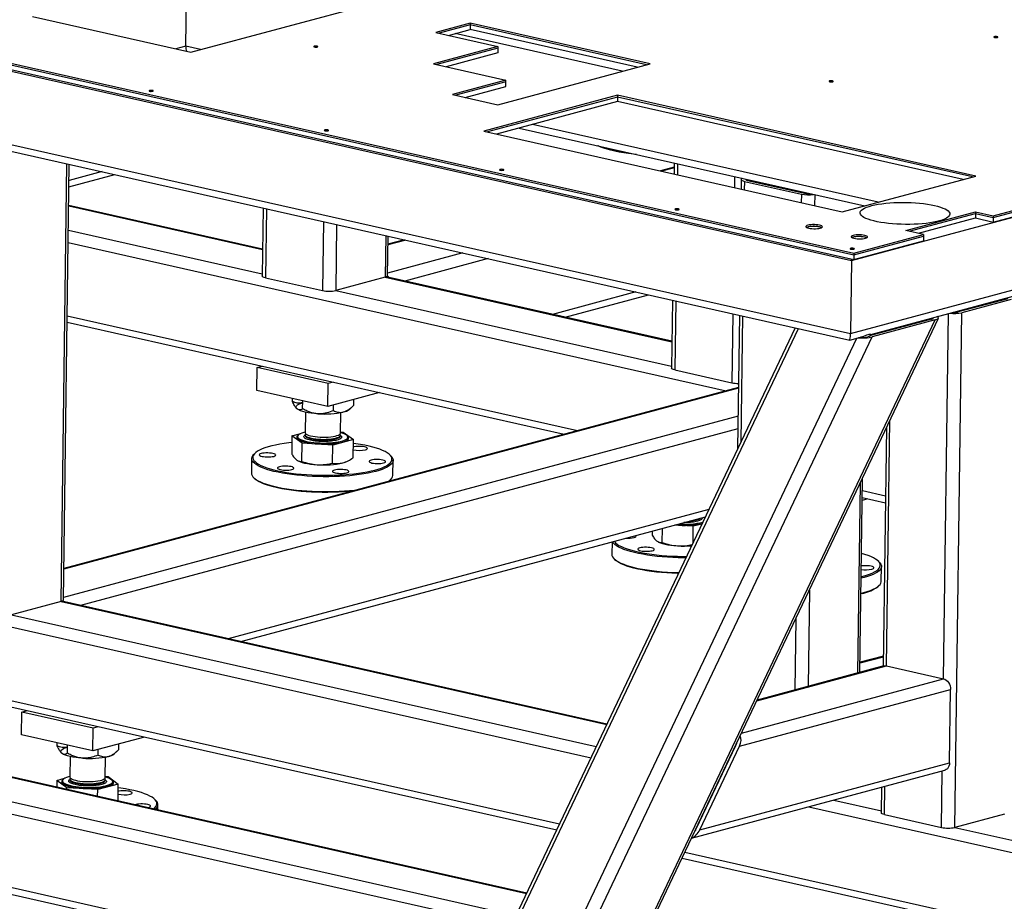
# Model space of a CAD drawing. Header units: millimetres. Extents: x 5 to 589, y 5 to 415.
# Tile 59 of 85: x 421 to 459, y 218 to 252. Entities that reach past the tile are written whole.
import ezdxf

# ---------------------------------------------------------------- set-up
doc = ezdxf.new("R2010")
doc.units = ezdxf.units.MM
doc.layers.add('TRAIT-FORT', color=4, linetype='Continuous', lineweight=25)

msp = doc.modelspace()

# ---------------------------------------------------------------- linework, layer by layer
at = {"layer": 'TRAIT-FORT', "color": 4, "linetype": 'Continuous', "lineweight": 25}
for p, q in [((427.791, 251.282), (427.824, 253.779)), ((427.988, 251.053), (435.101, 252.963)), ((411.699, 252.493), (453.543, 243.068)), ((411.701, 252.67), (453.545, 243.244)), ((411.702, 252.736), (453.546, 243.311)), ((421.889, 252.427), (427.988, 251.053)), ((438.752, 252.17), (437.427, 251.814)), ((438.751, 252.104), (437.56, 251.784)), ((438.751, 252.104), (438.749, 251.928)), ((438.752, 252.17), (438.751, 252.104)), ((445.553, 250.572), (438.751, 252.104)), ((445.687, 250.608), (438.752, 252.17)), ((414.349, 251.837), (453.449, 243.03)), ((437.427, 251.814), (439.822, 251.275)), ((437.916, 251.704), (438.749, 251.928)), ((444.618, 250.321), (438.172, 251.773)), ((445.195, 250.476), (438.749, 251.928)), ((427.791, 251.282), (427.416, 251.182)), ((428.362, 251.154), (427.791, 251.282)), ((439.822, 251.275), (437.338, 250.607)), ((439.822, 251.275), (439.822, 251.209)), ((439.822, 251.209), (437.471, 250.577)), ((439.819, 251.032), (437.827, 250.497)), ((439.822, 251.209), (439.819, 251.032)), ((437.338, 250.607), (440.134, 249.978)), ((439.816, 249.032), (445.687, 250.608)), ((458.911, 244.51), (479.951, 250.161)), ((458.913, 244.686), (479.955, 250.338)), ((458.913, 244.686), (479.953, 250.337)), ((458.914, 244.752), (479.956, 250.404)), ((440.134, 249.978), (438.074, 249.424)), ((440.133, 249.911), (438.207, 249.394)), ((438.563, 249.314), (440.131, 249.735)), ((440.131, 249.735), (440.133, 249.911)), ((440.133, 249.911), (440.134, 249.978)), ((453.449, 243.03), (478.679, 249.807)), ((438.074, 249.424), (439.816, 249.032)), ((444.434, 249.394), (439.283, 248.011)), ((444.434, 249.394), (444.433, 249.328)), ((458.245, 246.283), (444.434, 249.394)), ((414.311, 249.017), (453.411, 240.21)), ((444.433, 249.328), (439.416, 247.981)), ((444.431, 249.152), (439.772, 247.901)), ((444.433, 249.328), (444.431, 249.152)), ((457.753, 246.151), (444.431, 249.152)), ((458.111, 246.247), (444.433, 249.328)), ((414.657, 248.684), (453.382, 239.961)), ((454.477, 245.271), (441.155, 248.272)), ((439.283, 248.011), (453.094, 244.9)), ((440.639, 248.133), (453.961, 245.133)), ((422.986, 229.88), (423.213, 246.757)), ((423.076, 229.937), (423.301, 246.737)), ((446.622, 246.786), (446.617, 246.359)), ((446.748, 246.757), (446.742, 246.331)), ((453.411, 240.21), (478.641, 246.986)), ((454.201, 240.181), (478.637, 246.744)), ((423.29, 245.868), (425.054, 246.342)), ((424.566, 246.452), (423.293, 246.11)), ((446.62, 246.619), (446.092, 246.477)), ((446.62, 246.594), (446.143, 246.466)), ((448.943, 246.263), (448.937, 245.836)), ((449.2, 246.147), (449.195, 245.778)), ((449.325, 246.078), (449.321, 245.75)), ((449.325, 246.078), (451.52, 245.584)), ((449.426, 246.154), (449.426, 246.115)), ((449.445, 246.11), (451.64, 245.616)), ((453.094, 244.9), (458.245, 246.283)), ((451.322, 245.727), (451.322, 245.687)), ((451.52, 245.584), (451.516, 245.255)), ((451.578, 245.669), (451.578, 245.63)), ((452.033, 245.567), (452.027, 245.14)), ((430.753, 243.466), (423.28, 245.15)), ((423.28, 245.131), (430.753, 243.447)), ((430.774, 245.054), (430.739, 242.431)), ((430.9, 245.025), (430.864, 242.362)), ((453.929, 245.14), (453.929, 245.124)), ((455.544, 244.186), (458.228, 244.907)), ((455.678, 244.156), (458.227, 244.841)), ((458.227, 244.841), (458.225, 244.665)), ((458.228, 244.907), (458.227, 244.841)), ((458.227, 244.841), (458.913, 244.686)), ((458.228, 244.907), (458.914, 244.752)), ((433.095, 244.531), (433.059, 241.867)), ((433.606, 244.416), (433.572, 241.87)), ((456.033, 244.076), (458.225, 244.665)), ((458.225, 244.665), (458.911, 244.51)), ((458.913, 244.686), (458.911, 244.51)), ((458.914, 244.752), (458.913, 244.686)), ((423.267, 244.191), (430.74, 242.508)), ((453.546, 243.311), (456.23, 244.031)), ((456.23, 244.031), (455.544, 244.186)), ((456.23, 244.031), (456.229, 243.965)), ((423.261, 243.721), (448.618, 238.009)), ((435.502, 243.989), (435.481, 242.382)), ((435.57, 242.439), (435.59, 243.969)), ((436.223, 243.826), (435.586, 243.655)), ((436.274, 243.815), (435.586, 243.63)), ((453.543, 243.068), (456.227, 243.789)), ((453.545, 243.244), (456.229, 243.965)), ((456.229, 243.965), (456.227, 243.789)), ((438.469, 243.32), (435.571, 242.542)), ((453.546, 243.311), (453.545, 243.244)), ((439.454, 243.098), (436.231, 242.233)), ((453.449, 243.03), (453.411, 240.21)), ((453.545, 243.244), (453.543, 243.068)), ((430.864, 242.362), (433.059, 241.867)), ((435.481, 242.382), (433.572, 241.87)), ((435.481, 242.382), (446.53, 239.894)), ((446.53, 239.913), (435.516, 242.394)), ((433.572, 241.87), (446.517, 238.954)), ((445.145, 241.817), (441.922, 240.951)), ((442.41, 240.841), (445.633, 241.707)), ((446.551, 241.5), (446.516, 238.877)), ((446.677, 241.472), (446.641, 238.808)), ((459.472, 241.554), (457.563, 241.042)), ((459.609, 241.523), (457.701, 241.011)), ((456.998, 226.906), (457.187, 240.983)), ((457.434, 221.179), (457.701, 241.011)), ((423.219, 240.646), (442.373, 236.332)), ((423.223, 240.9), (442.889, 236.471)), ((445.366, 216.714), (456.801, 240.802)), ((445.369, 216.928), (456.67, 240.734)), ((448.872, 240.977), (448.836, 238.314)), ((449.13, 240.919), (449.061, 235.763)), ((449.256, 240.891), (449.19, 236.036)), ((456.533, 240.765), (454.187, 240.135)), ((456.67, 240.734), (454.248, 240.083)), ((456.51, 240.759), (456.533, 240.807)), ((451.279, 240.435), (440.621, 217.985)), ((440.724, 217.91), (451.404, 240.407)), ((442.919, 217.416), (453.657, 240.035)), ((443.496, 217.435), (454.248, 240.083)), ((453.383, 239.961), (453.797, 240.072)), ((454.202, 240.163), (454.202, 240.181)), ((430.53, 238.017), (430.542, 238.898)), ((430.542, 238.898), (430.742, 238.952)), ((433.286, 238.28), (430.542, 238.898)), ((446.641, 238.808), (448.836, 238.314)), ((433.486, 238.334), (433.286, 238.28)), ((449.093, 238.137), (423.092, 231.153)), ((449.092, 238.112), (423.092, 231.128)), ((433.274, 237.399), (430.53, 238.017)), ((433.274, 237.399), (433.286, 238.28)), ((431.904, 237.595), (431.905, 237.707)), ((432.296, 237.311), (432.301, 237.618)), ((435.264, 237.933), (433.274, 237.399)), ((434.273, 237.452), (434.276, 237.668)), ((432.071, 237.319), (432.074, 237.316)), ((433.481, 237.24), (433.484, 237.455)), ((434.097, 237.289), (434.215, 237.397)), ((449.078, 237.024), (423.077, 230.04)), ((432.402, 237.182), (432.391, 236.393)), ((433.755, 236.375), (433.765, 237.164)), ((454.803, 227.4), (454.93, 236.861)), ((449.071, 236.535), (423.736, 229.73)), ((454.8, 236.588), (454.677, 227.391)), ((431.886, 236.266), (431.876, 235.568)), ((431.886, 236.266), (432.227, 236.358)), ((432.279, 235.982), (431.886, 236.266)), ((432.101, 236.243), (432.101, 236.238)), ((432.113, 236.28), (432.102, 236.269)), ((432.39, 236.31), (432.39, 236.283)), ((434.255, 236.123), (433.463, 235.911)), ((433.753, 236.265), (433.754, 236.291)), ((433.753, 236.265), (433.753, 236.265)), ((433.755, 236.414), (433.863, 236.407)), ((433.863, 236.407), (434.255, 236.123)), ((434.041, 236.243), (434.03, 236.254)), ((434.041, 236.212), (434.041, 236.217)), ((434.246, 235.425), (434.255, 236.123)), ((432.269, 235.284), (432.279, 235.982)), ((433.463, 235.911), (432.279, 235.982)), ((433.454, 235.212), (433.463, 235.911)), ((430.332, 235.398), (430.325, 234.825)), ((430.467, 235.606), (430.423, 235.565)), ((432.109, 235.311), (432.118, 235.307)), ((433.999, 235.281), (434.032, 235.298)), ((435.701, 235.494), (435.657, 235.536)), ((435.779, 234.752), (435.786, 235.325)), ((430.411, 234.656), (430.454, 234.614)), ((435.644, 234.545), (435.608, 234.515)), ((435.644, 234.545), (435.688, 234.585)), ((453.776, 227.149), (453.877, 234.641)), ((453.785, 234.45), (453.687, 227.126)), ((454.084, 233.841), (453.865, 233.783)), ((453.866, 233.89), (454.762, 233.689)), ((454.765, 233.943), (453.87, 234.145)), ((447.95, 233.424), (429.427, 228.449)), ((429.916, 228.339), (447.819, 233.147)), ((446.16, 232.155), (446.167, 232.704)), ((447.354, 232.782), (446.622, 232.826)), ((447.346, 232.15), (447.354, 232.782)), ((447.688, 232.871), (447.354, 232.782)), ((445.769, 232.597), (445.767, 232.439)), ((444.222, 232.181), (444.216, 231.697)), ((446, 232.182), (446.009, 232.178)), ((444.301, 231.527), (444.345, 231.485)), ((454.52, 231.403), (454.477, 231.445)), ((454.598, 230.66), (454.606, 231.233)), ((453.937, 230.806), (453.825, 230.778)), ((454.463, 230.453), (454.508, 230.494)), ((451.828, 230.327), (451.778, 226.613)), ((453.894, 230.197), (453.817, 230.177)), ((422.986, 229.88), (421.078, 229.368)), ((422.986, 229.88), (444.019, 225.143)), ((444.027, 225.16), (423.021, 229.891)), ((418.091, 229.569), (443.413, 223.865)), ((421.078, 229.368), (443.615, 224.291)), ((451.3, 229.215), (451.264, 226.475)), ((454.682, 227.782), (453.781, 227.54)), ((453.781, 227.514), (454.682, 227.756)), ((449.801, 226.057), (454.803, 227.4)), ((454.704, 227.399), (449.815, 226.085)), ((454.803, 227.4), (456.998, 226.906)), ((418.053, 226.748), (442.2, 221.31)), ((449.211, 224.814), (456.998, 226.906)), ((418.399, 226.415), (442.09, 221.079)), ((449.136, 224.307), (457.268, 226.491)), ((457.23, 223.671), (457.268, 226.491)), ((443.164, 217.176), (403.378, 226.138)), ((440.924, 218.623), (408.373, 225.955)), ((440.933, 218.641), (408.412, 225.966)), ((442.921, 216.76), (403.135, 225.721)), ((421.466, 224.742), (421.478, 225.623)), ((421.478, 225.623), (421.678, 225.677)), ((424.222, 225.005), (421.478, 225.623)), ((424.422, 225.059), (424.222, 225.005)), ((424.21, 224.124), (421.466, 224.742)), ((424.21, 224.124), (424.222, 225.005)), ((422.839, 224.32), (422.841, 224.432)), ((423.232, 224.036), (423.236, 224.343)), ((426.2, 224.658), (424.21, 224.124)), ((425.209, 224.178), (425.212, 224.393)), ((447.47, 221.117), (448.999, 224.338)), ((447.607, 221.086), (449.136, 224.307)), ((423.006, 224.044), (423.009, 224.041)), ((423.338, 223.908), (423.327, 223.119)), ((424.417, 223.965), (424.42, 224.18)), ((425.033, 224.014), (425.151, 224.122)), ((424.69, 223.1), (424.701, 223.889)), ((447.607, 221.086), (457.23, 223.671)), ((447.286, 220.759), (457.05, 223.381)), ((456.921, 221.176), (456.95, 223.355)), ((442.883, 213.939), (403.097, 222.901)), ((422.821, 222.991), (422.818, 222.721)), ((422.821, 222.991), (423.163, 223.083)), ((423.214, 222.707), (422.821, 222.991)), ((423.036, 222.968), (423.036, 222.964)), ((423.049, 223.005), (423.037, 222.995)), ((423.326, 223.035), (423.325, 223.008)), ((425.191, 222.849), (424.399, 222.636)), ((424.689, 222.99), (424.689, 223.017)), ((424.689, 222.99), (424.689, 222.99)), ((424.691, 223.139), (424.798, 223.133)), ((424.798, 223.133), (425.191, 222.849)), ((424.977, 222.969), (424.965, 222.98)), ((424.977, 222.938), (424.977, 222.942)), ((425.182, 222.188), (425.191, 222.849)), ((403.255, 222.61), (443.042, 213.649)), ((422.818, 222.735), (422.776, 222.73)), ((423.213, 222.632), (423.214, 222.707)), ((424.399, 222.636), (423.214, 222.707)), ((424.395, 222.366), (424.399, 222.636)), ((448.118, 222.511), (448.133, 222.515)), ((454.614, 222.727), (454.601, 221.74)), ((454.726, 221.671), (454.741, 222.761)), ((426.636, 222.22), (426.593, 222.261)), ((426.719, 221.842), (426.722, 222.05)), ((447.985, 222.232), (448.001, 222.236)), ((452.765, 222.23), (454.602, 221.817)), ((451.81, 221.974), (465.422, 218.908)), ((454.726, 221.671), (456.921, 221.176)), ((459.343, 221.691), (457.434, 221.179)), ((457.434, 221.179), (465.391, 219.386)), ((447.031, 220.221), (465.385, 216.087)), ((446.922, 219.991), (465.356, 215.839))]:
    msp.add_line(p, q, dxfattribs=at)
at = {"layer": 'TRAIT-FORT', "color": 4, "linetype": 'Continuous', "lineweight": 25, "flags": 128}
for points in [[(459.069, 251.652), (459.042, 251.656), (459.01, 251.657), (458.979, 251.655), (458.954, 251.651), (458.938, 251.644), (458.934, 251.637), (458.942, 251.629), (458.962, 251.623), (458.99, 251.618), (459.021, 251.617), (459.052, 251.619), (459.077, 251.623), (459.093, 251.63), (459.097, 251.637), (459.089, 251.645), (459.069, 251.652)], [(432.861, 251.285), (432.833, 251.289), (432.802, 251.29), (432.771, 251.289), (432.746, 251.284), (432.73, 251.278), (432.726, 251.27), (432.734, 251.262), (432.754, 251.256), (432.781, 251.252), (432.813, 251.25), (432.844, 251.252), (432.869, 251.256), (432.885, 251.263), (432.889, 251.271), (432.881, 251.278), (432.861, 251.285)], [(452.721, 249.946), (452.693, 249.951), (452.661, 249.952), (452.631, 249.95), (452.605, 249.946), (452.59, 249.939), (452.586, 249.932), (452.594, 249.924), (452.613, 249.918), (452.641, 249.913), (452.673, 249.912), (452.704, 249.914), (452.729, 249.918), (452.745, 249.925), (452.749, 249.932), (452.74, 249.94), (452.721, 249.946)], [(426.513, 249.58), (426.485, 249.584), (426.453, 249.585), (426.422, 249.583), (426.397, 249.579), (426.381, 249.572), (426.377, 249.565), (426.386, 249.557), (426.405, 249.551), (426.433, 249.546), (426.465, 249.545), (426.495, 249.547), (426.521, 249.551), (426.536, 249.558), (426.541, 249.565), (426.532, 249.573), (426.513, 249.58)], [(433.268, 248.058), (433.241, 248.062), (433.209, 248.063), (433.178, 248.062), (433.153, 248.057), (433.137, 248.051), (433.133, 248.043), (433.141, 248.035), (433.161, 248.029), (433.189, 248.025), (433.22, 248.023), (433.251, 248.025), (433.276, 248.03), (433.292, 248.036), (433.296, 248.044), (433.288, 248.051), (433.268, 248.058)], [(445.164, 247.114), (445.043, 247.127), (444.853, 247.15), (444.671, 247.177), (444.497, 247.207), (444.332, 247.24), (444.178, 247.276), (444.035, 247.315), (443.904, 247.356), (443.786, 247.4), (443.682, 247.445), (443.67, 247.451)], [(440.024, 246.536), (439.996, 246.54), (439.965, 246.542), (439.934, 246.54), (439.909, 246.536), (439.893, 246.529), (439.889, 246.521), (439.897, 246.514), (439.917, 246.507), (439.944, 246.503), (439.976, 246.502), (440.007, 246.503), (440.032, 246.508), (440.048, 246.514), (440.052, 246.522), (440.043, 246.53), (440.024, 246.536)], [(449.254, 246.193), (449.248, 246.19), (449.219, 246.175), (449.203, 246.158), (449.201, 246.141), (449.213, 246.123), (449.238, 246.107), (449.276, 246.092), (449.325, 246.078)], [(449.395, 246.161), (449.391, 246.159), (449.384, 246.15), (449.382, 246.141), (449.388, 246.133), (449.401, 246.125), (449.42, 246.117), (449.445, 246.11)], [(456.65, 245.147), (456.771, 245.117), (456.88, 245.084), (456.976, 245.05), (457.059, 245.013), (457.127, 244.975), (457.18, 244.935), (457.218, 244.895), (457.239, 244.854), (457.245, 244.813), (457.234, 244.773), (457.208, 244.732), (457.165, 244.693), (457.107, 244.656), (457.035, 244.62), (456.948, 244.586), (456.847, 244.555), (456.735, 244.526), (456.61, 244.5), (456.476, 244.477), (456.333, 244.458), (456.181, 244.442), (456.024, 244.43), (455.862, 244.422), (455.697, 244.418), (455.53, 244.418), (455.362, 244.421), (455.197, 244.429), (455.034, 244.441), (454.875, 244.456), (454.723, 244.475), (454.578, 244.497), (454.442, 244.522), (454.316, 244.551), (454.2, 244.582), (454.098, 244.616), (454.008, 244.651), (453.932, 244.689), (453.872, 244.728), (453.826, 244.768), (453.797, 244.808), (453.783, 244.849), (453.785, 244.89), (453.804, 244.93), (453.839, 244.97), (453.889, 245.008), (453.954, 245.045), (454.034, 245.08), (454.128, 245.113), (454.235, 245.143), (454.353, 245.17), (454.483, 245.195), (454.622, 245.216), (454.769, 245.233), (454.924, 245.247), (455.084, 245.257), (455.247, 245.263), (455.414, 245.265), (455.581, 245.264), (455.748, 245.258), (455.912, 245.248), (456.073, 245.235), (456.229, 245.218), (456.378, 245.197), (456.518, 245.174), (456.65, 245.147)], [(446.78, 245.015), (446.752, 245.019), (446.72, 245.02), (446.689, 245.018), (446.664, 245.014), (446.648, 245.007), (446.644, 245), (446.653, 244.992), (446.672, 244.986), (446.7, 244.981), (446.732, 244.98), (446.762, 244.982), (446.788, 244.986), (446.804, 244.993), (446.808, 245), (446.799, 245.008), (446.78, 245.015)], [(452.219, 244.387), (452.16, 244.397), (452.094, 244.405), (452.024, 244.408), (451.953, 244.408), (451.884, 244.404), (451.822, 244.396), (451.77, 244.385), (451.73, 244.371), (451.703, 244.355), (451.692, 244.338), (451.697, 244.32), (451.718, 244.304), (451.753, 244.288), (451.801, 244.275), (451.86, 244.264), (451.926, 244.257), (451.997, 244.253), (452.068, 244.253), (452.136, 244.258), (452.198, 244.265), (452.25, 244.277), (452.291, 244.29), (452.317, 244.306), (452.328, 244.323), (452.323, 244.341), (452.302, 244.358), (452.267, 244.373), (452.219, 244.387)], [(452.211, 244.319), (452.152, 244.329), (452.085, 244.336), (452.015, 244.339), (451.944, 244.339), (451.876, 244.334), (451.816, 244.325), (451.766, 244.313), (451.73, 244.299), (451.728, 244.298)], [(452.291, 244.291), (452.258, 244.305), (452.211, 244.319)], [(452.298, 244.294), (452.266, 244.307), (452.218, 244.321)], [(453.961, 243.994), (453.903, 244.005), (453.836, 244.012), (453.766, 244.016), (453.695, 244.015), (453.627, 244.011), (453.565, 244.003), (453.512, 243.992), (453.472, 243.978), (453.446, 243.963), (453.435, 243.945), (453.44, 243.928), (453.46, 243.911), (453.496, 243.896), (453.544, 243.882), (453.602, 243.871), (453.669, 243.864), (453.739, 243.861), (453.81, 243.861), (453.878, 243.865), (453.94, 243.873), (453.993, 243.884), (454.033, 243.898), (454.059, 243.914), (454.07, 243.931), (454.065, 243.948), (454.045, 243.965), (454.009, 243.981), (453.961, 243.994)], [(453.953, 243.926), (453.894, 243.937), (453.828, 243.944), (453.757, 243.947), (453.686, 243.946), (453.619, 243.941), (453.559, 243.933), (453.509, 243.921), (453.472, 243.907), (453.471, 243.906)], [(454.033, 243.898), (454.001, 243.913), (453.953, 243.926)], [(454.04, 243.901), (454.009, 243.915), (453.96, 243.928)], [(453.535, 243.493), (453.508, 243.497), (453.476, 243.498), (453.445, 243.497), (453.42, 243.492), (453.404, 243.486), (453.4, 243.478), (453.408, 243.47), (453.428, 243.464), (453.456, 243.46), (453.487, 243.458), (453.518, 243.46), (453.543, 243.465), (453.559, 243.471), (453.563, 243.479), (453.555, 243.486), (453.535, 243.493)], [(430.864, 242.362), (430.815, 242.375), (430.777, 242.39), (430.752, 242.407), (430.74, 242.424), (430.739, 242.431)], [(435.57, 242.439), (435.567, 242.428), (435.551, 242.412), (435.522, 242.396), (435.481, 242.382)], [(435.634, 242.367), (435.597, 242.415), (435.57, 242.441)], [(454.202, 240.163), (454.194, 240.142), (454.17, 240.121), (454.132, 240.102), (454.079, 240.085)], [(446.641, 238.808), (446.592, 238.821), (446.554, 238.837), (446.529, 238.853), (446.517, 238.871), (446.516, 238.877)], [(432.098, 237.296), (432.062, 237.329), (432.043, 237.362), (432.043, 237.396), (432.06, 237.429), (432.095, 237.461), (432.147, 237.491), (432.215, 237.519), (432.297, 237.545)], [(432.887, 237.119), (432.755, 237.129), (432.628, 237.143), (432.509, 237.161), (432.4, 237.183), (432.303, 237.207), (432.22, 237.235), (432.151, 237.265), (432.098, 237.296)], [(432.102, 236.269), (432.078, 236.241), (432.068, 236.21), (432.075, 236.178), (432.099, 236.147), (432.138, 236.117), (432.192, 236.088), (432.261, 236.06), (432.343, 236.035), (432.438, 236.013), (432.542, 235.993), (432.655, 235.977), (432.775, 235.964), (432.9, 235.955), (433.028, 235.95), (433.156, 235.949), (433.283, 235.952), (433.407, 235.96), (433.525, 235.97), (433.635, 235.985), (433.737, 236.003), (433.827, 236.024)], [(432.101, 236.238), (432.102, 236.225), (432.117, 236.195), (432.147, 236.165), (432.192, 236.136), (432.252, 236.108), (432.326, 236.083), (432.411, 236.06), (432.508, 236.039), (432.613, 236.022), (432.726, 236.008), (432.845, 235.998), (432.968, 235.991), (433.092, 235.988), (433.216, 235.989), (433.337, 235.994), (433.454, 236.003), (433.565, 236.015), (433.668, 236.031), (433.761, 236.05), (433.843, 236.072), (433.911, 236.096), (433.967, 236.123), (434.007, 236.151), (434.032, 236.181), (434.041, 236.211), (434.041, 236.212)], [(432.392, 236.408), (432.339, 236.395), (432.263, 236.372), (432.201, 236.346), (432.153, 236.319), (432.121, 236.29), (432.103, 236.26), (432.102, 236.229), (432.117, 236.199), (432.147, 236.169), (432.192, 236.14), (432.252, 236.113), (432.326, 236.087), (432.411, 236.064), (432.508, 236.044), (432.613, 236.026), (432.726, 236.012), (432.845, 236.002), (432.968, 235.995), (433.092, 235.992), (433.216, 235.993), (433.337, 235.998), (433.455, 236.007), (433.565, 236.019), (433.668, 236.035), (433.761, 236.054), (433.843, 236.076), (433.912, 236.101), (433.967, 236.127), (434.007, 236.155), (434.032, 236.185), (434.041, 236.215), (434.035, 236.246), (434.012, 236.276), (433.974, 236.305), (433.921, 236.333), (433.855, 236.36), (433.775, 236.384), (433.755, 236.39)], [(432.39, 236.284), (432.391, 236.274), (432.404, 236.249), (432.433, 236.224), (432.477, 236.2), (432.535, 236.178), (432.605, 236.158), (432.686, 236.141), (432.777, 236.127), (432.874, 236.117), (432.976, 236.11), (433.08, 236.107), (433.184, 236.108), (433.285, 236.113), (433.382, 236.122), (433.471, 236.134), (433.55, 236.149), (433.619, 236.168), (433.675, 236.188), (433.716, 236.211), (433.742, 236.236), (433.753, 236.261), (433.753, 236.266)], [(432.391, 236.393), (432.392, 236.384), (432.405, 236.359), (432.434, 236.334), (432.478, 236.31), (432.536, 236.288), (432.606, 236.268), (432.688, 236.251), (432.778, 236.238), (432.875, 236.227), (432.977, 236.22), (433.081, 236.217), (433.185, 236.218), (433.287, 236.223), (433.383, 236.232), (433.472, 236.244), (433.552, 236.259), (433.62, 236.278), (433.676, 236.299), (433.718, 236.322), (433.744, 236.346), (433.755, 236.371), (433.755, 236.375)], [(432.413, 236.352), (432.406, 236.345), (432.392, 236.32), (432.393, 236.294), (432.41, 236.269), (432.443, 236.244), (432.49, 236.221), (432.551, 236.2), (432.625, 236.18)], [(432.625, 236.18), (432.708, 236.164), (432.801, 236.151), (432.899, 236.142), (433.002, 236.136), (433.106, 236.134), (433.21, 236.136), (433.31, 236.141), (433.405, 236.151), (433.492, 236.164), (433.569, 236.18), (433.634, 236.199), (433.687, 236.221), (433.724, 236.244), (433.747, 236.269), (433.754, 236.294), (433.744, 236.32), (433.732, 236.334)], [(433.827, 236.024), (433.905, 236.048), (433.969, 236.075), (434.018, 236.103), (434.052, 236.133), (434.07, 236.164), (434.071, 236.195), (434.056, 236.226), (434.041, 236.243)], [(431.882, 236.01), (431.76, 235.996), (431.582, 235.972), (431.413, 235.944), (431.254, 235.913), (431.106, 235.88), (430.97, 235.843), (430.846, 235.804), (430.735, 235.762), (430.639, 235.718), (430.557, 235.672), (430.49, 235.625), (430.438, 235.577), (430.402, 235.527), (430.383, 235.476), (430.379, 235.426), (430.391, 235.375), (430.42, 235.324), (430.464, 235.274), (430.524, 235.224), (430.6, 235.176), (430.69, 235.129), (430.794, 235.084), (430.912, 235.04), (431.043, 234.999), (431.186, 234.96), (431.34, 234.924), (431.505, 234.891), (431.679, 234.861), (431.861, 234.834), (432.05, 234.811), (432.246, 234.791), (432.446, 234.775), (432.65, 234.763), (432.857, 234.754), (433.065, 234.75), (433.273, 234.749), (433.479, 234.753), (433.683, 234.76), (433.883, 234.771), (434.079, 234.786), (434.268, 234.805), (434.45, 234.827), (434.623, 234.853), (434.787, 234.882), (434.941, 234.915), (435.084, 234.95), (435.084, 234.95)], [(434.717, 235.732), (434.757, 235.746), (434.783, 235.762), (434.794, 235.779), (434.789, 235.796), (434.769, 235.813), (434.733, 235.829), (434.685, 235.842), (434.627, 235.853), (434.56, 235.86), (434.49, 235.864), (434.419, 235.863), (434.351, 235.859), (434.289, 235.851), (434.252, 235.844)], [(435.084, 234.95), (435.214, 234.988), (435.331, 235.028), (435.435, 235.071), (435.524, 235.116), (435.599, 235.163), (435.658, 235.211), (435.702, 235.26), (435.729, 235.31), (435.741, 235.36), (435.737, 235.411), (435.716, 235.462), (435.68, 235.513), (435.628, 235.563), (435.56, 235.611), (435.477, 235.659), (435.38, 235.705), (435.269, 235.75), (435.144, 235.792), (435.007, 235.832), (434.858, 235.869), (434.699, 235.904), (434.529, 235.936), (434.351, 235.964), (434.253, 235.978)], [(435.117, 234.898), (434.974, 234.863), (434.82, 234.83), (434.655, 234.801), (434.482, 234.775), (434.299, 234.752), (434.11, 234.733), (433.914, 234.718), (433.713, 234.706), (433.509, 234.698), (433.301, 234.694), (433.093, 234.694), (432.884, 234.698), (432.676, 234.706), (432.471, 234.718), (432.268, 234.734), (432.071, 234.753), (431.879, 234.775), (431.695, 234.802), (431.518, 234.831), (431.35, 234.864), (431.193, 234.899), (431.046, 234.937), (430.911, 234.978), (430.789, 235.021), (430.68, 235.066), (430.585, 235.113), (430.504, 235.161), (430.439, 235.21), (430.389, 235.26), (430.354, 235.311), (430.336, 235.362), (430.333, 235.413), (430.347, 235.464), (430.376, 235.515), (430.421, 235.564), (430.423, 235.565)], [(431.181, 235.479), (431.221, 235.493), (431.248, 235.509), (431.259, 235.526), (431.254, 235.543), (431.233, 235.56), (431.198, 235.576), (431.15, 235.589), (431.091, 235.6), (431.025, 235.607), (430.954, 235.611), (430.883, 235.611), (430.815, 235.606), (430.753, 235.598), (430.701, 235.587), (430.66, 235.574), (430.634, 235.558), (430.623, 235.541), (430.628, 235.523), (430.649, 235.506), (430.684, 235.491), (430.732, 235.477), (430.791, 235.467), (430.857, 235.459), (430.927, 235.456), (430.998, 235.456), (431.067, 235.46), (431.128, 235.468), (431.181, 235.479)], [(432.118, 235.307), (432.124, 235.304), (432.193, 235.274), (432.277, 235.246), (432.374, 235.222), (432.483, 235.2), (432.602, 235.182), (432.728, 235.168), (432.86, 235.157)], [(435.419, 235.224), (435.46, 235.238), (435.486, 235.254), (435.497, 235.271), (435.492, 235.288), (435.471, 235.305), (435.436, 235.321), (435.388, 235.334), (435.329, 235.345), (435.263, 235.352), (435.193, 235.356), (435.122, 235.355), (435.053, 235.351), (434.992, 235.343), (434.939, 235.332), (434.899, 235.318), (434.872, 235.303), (434.861, 235.286), (434.866, 235.268), (434.887, 235.251), (434.922, 235.236), (434.97, 235.222), (435.029, 235.211), (435.095, 235.204), (435.166, 235.201), (435.237, 235.201), (435.305, 235.205), (435.367, 235.213), (435.419, 235.224)], [(435.701, 235.494), (435.73, 235.463), (435.764, 235.412), (435.783, 235.361), (435.785, 235.31), (435.772, 235.259), (435.743, 235.209), (435.698, 235.16), (435.637, 235.111), (435.561, 235.065), (435.471, 235.02), (435.366, 234.977), (435.248, 234.936), (435.117, 234.898)], [(431.883, 234.971), (431.924, 234.985), (431.95, 235.001), (431.961, 235.018), (431.956, 235.035), (431.936, 235.052), (431.9, 235.068), (431.852, 235.081), (431.794, 235.092), (431.727, 235.099), (431.657, 235.103), (431.586, 235.103), (431.518, 235.098), (431.456, 235.09), (431.403, 235.079), (431.363, 235.066), (431.337, 235.05), (431.326, 235.033), (431.331, 235.015), (431.351, 234.998), (431.386, 234.983), (431.435, 234.969), (431.493, 234.959), (431.559, 234.951), (431.63, 234.948), (431.701, 234.948), (431.769, 234.952), (431.831, 234.96), (431.883, 234.971)], [(434.003, 234.844), (434.043, 234.857), (434.069, 234.873), (434.08, 234.89), (434.076, 234.908), (434.055, 234.925), (434.02, 234.94), (433.971, 234.954), (433.913, 234.964), (433.847, 234.972), (433.776, 234.975), (433.705, 234.975), (433.637, 234.971), (433.575, 234.963), (433.523, 234.952), (433.482, 234.938), (433.456, 234.922), (433.445, 234.905), (433.45, 234.888), (433.47, 234.871), (433.506, 234.855), (433.554, 234.842), (433.613, 234.831), (433.679, 234.824), (433.749, 234.82), (433.82, 234.82), (433.888, 234.825), (433.95, 234.833), (434.003, 234.844)], [(433.849, 235.228), (433.932, 235.254), (433.999, 235.281)], [(430.325, 234.825), (430.328, 234.789), (430.347, 234.738), (430.381, 234.688), (430.431, 234.637), (430.497, 234.588), (430.577, 234.54), (430.672, 234.493), (430.781, 234.448), (430.903, 234.405), (431.038, 234.364), (431.185, 234.326), (431.342, 234.291), (431.51, 234.258), (431.687, 234.229), (431.872, 234.202), (432.063, 234.18), (432.261, 234.161), (432.463, 234.145), (432.668, 234.133), (432.876, 234.126), (433.085, 234.122), (433.294, 234.121), (433.501, 234.125), (433.705, 234.133), (433.906, 234.145), (434.102, 234.16), (434.292, 234.179), (434.411, 234.193)], [(434.205, 234.138), (434.07, 234.125), (433.874, 234.11), (433.674, 234.099), (433.47, 234.092), (433.264, 234.088), (433.056, 234.089), (432.848, 234.093), (432.642, 234.102), (432.437, 234.114), (432.237, 234.13), (432.041, 234.15), (431.852, 234.173), (431.67, 234.2), (431.496, 234.23), (431.331, 234.263), (431.177, 234.299), (431.034, 234.338), (430.903, 234.379), (430.785, 234.423), (430.681, 234.468), (430.591, 234.515), (430.515, 234.563), (430.455, 234.613), (430.454, 234.614)], [(435.582, 234.508), (435.629, 234.538), (435.69, 234.587), (435.735, 234.636), (435.764, 234.686), (435.778, 234.737), (435.779, 234.752)], [(447.226, 232.988), (447.272, 232.993), (447.362, 233.005), (447.441, 233.02), (447.51, 233.039), (447.565, 233.06), (447.607, 233.083), (447.622, 233.094)], [(445.072, 232.35), (445.112, 232.364), (445.139, 232.38), (445.15, 232.397), (445.145, 232.415), (445.133, 232.426)], [(447.068, 231.565), (446.984, 231.566), (446.775, 231.57), (446.567, 231.577), (446.361, 231.589), (446.159, 231.605), (445.962, 231.624), (445.77, 231.647), (445.585, 231.673), (445.409, 231.702), (445.241, 231.735), (445.083, 231.77), (444.937, 231.809), (444.802, 231.849), (444.68, 231.892), (444.571, 231.937), (444.476, 231.984), (444.395, 232.032), (444.33, 232.081), (444.28, 232.132), (444.245, 232.182), (444.243, 232.187)], [(444.305, 232.204), (444.311, 232.195), (444.355, 232.145), (444.415, 232.096), (444.49, 232.047), (444.581, 232), (444.685, 231.955), (444.803, 231.912), (444.934, 231.87), (445.077, 231.832), (445.231, 231.796), (445.395, 231.762), (445.569, 231.732), (445.752, 231.706), (445.941, 231.682), (446.137, 231.662), (446.337, 231.646), (446.541, 231.634), (446.748, 231.626), (446.956, 231.621), (447.094, 231.62)], [(445.774, 231.842), (445.815, 231.856), (445.841, 231.872), (445.852, 231.889), (445.847, 231.907), (445.827, 231.924), (445.791, 231.939), (445.743, 231.953), (445.684, 231.963), (445.618, 231.97), (445.548, 231.974), (445.477, 231.974), (445.409, 231.97), (445.347, 231.962), (445.294, 231.951), (445.254, 231.937), (445.227, 231.921), (445.216, 231.904), (445.221, 231.886), (445.242, 231.869), (445.277, 231.854), (445.326, 231.84), (445.384, 231.83), (445.45, 231.822), (445.521, 231.819), (445.592, 231.819), (445.66, 231.823), (445.722, 231.831), (445.774, 231.842)], [(446.009, 232.178), (446.015, 232.175), (446.084, 232.145), (446.168, 232.117), (446.265, 232.093), (446.374, 232.071), (446.492, 232.053), (446.619, 232.039), (446.751, 232.029)], [(444.216, 231.697), (444.219, 231.661), (444.238, 231.61), (444.272, 231.559), (444.322, 231.508), (444.387, 231.459), (444.468, 231.411), (444.563, 231.364), (444.672, 231.319), (444.794, 231.276), (444.929, 231.236), (445.076, 231.197), (445.233, 231.162), (445.401, 231.129), (445.578, 231.1), (445.762, 231.074), (445.954, 231.051), (446.152, 231.032), (446.354, 231.016), (446.559, 231.005), (446.767, 230.997), (446.798, 230.996)], [(453.825, 230.838), (453.903, 230.858), (454.033, 230.896), (454.151, 230.937), (454.254, 230.98), (454.344, 231.024), (454.418, 231.071), (454.477, 231.119), (454.521, 231.168), (454.549, 231.218), (454.561, 231.269), (454.556, 231.32), (454.536, 231.37), (454.499, 231.421), (454.447, 231.471), (454.379, 231.52), (454.296, 231.567), (454.199, 231.614), (454.088, 231.658), (453.964, 231.7), (453.838, 231.737)], [(446.782, 230.963), (446.739, 230.965), (446.532, 230.973), (446.328, 230.985), (446.128, 231.001), (445.932, 231.021), (445.743, 231.045), (445.561, 231.071), (445.387, 231.101), (445.222, 231.135), (445.068, 231.171), (444.925, 231.209), (444.794, 231.25), (444.676, 231.294), (444.572, 231.339), (444.482, 231.386), (444.406, 231.434), (444.346, 231.484), (444.345, 231.485)], [(454.239, 231.132), (454.279, 231.146), (454.305, 231.162), (454.316, 231.179), (454.311, 231.197), (454.291, 231.214), (454.255, 231.229), (454.207, 231.243), (454.149, 231.253), (454.082, 231.261), (454.012, 231.264), (453.941, 231.264), (453.873, 231.26), (453.831, 231.255)], [(454.52, 231.403), (454.549, 231.371), (454.584, 231.32), (454.602, 231.269), (454.605, 231.218), (454.591, 231.167), (454.562, 231.117), (454.517, 231.068), (454.456, 231.02), (454.381, 230.973), (454.29, 230.928), (454.186, 230.885), (454.068, 230.845), (453.937, 230.806)], [(453.817, 230.205), (453.929, 230.234), (454.06, 230.272), (454.178, 230.312), (454.283, 230.355), (454.373, 230.4), (454.449, 230.447), (454.509, 230.495), (454.554, 230.544), (454.584, 230.594), (454.597, 230.645), (454.598, 230.66)], [(423.076, 229.937), (423.073, 229.926), (423.057, 229.909), (423.028, 229.894), (422.986, 229.88)], [(454.704, 227.399), (454.749, 227.405), (454.803, 227.4)], [(456.998, 226.906), (457.052, 226.887), (457.103, 226.855), (457.15, 226.812), (457.191, 226.759), (457.224, 226.698), (457.249, 226.631), (457.263, 226.561), (457.268, 226.491)], [(423.033, 224.021), (422.998, 224.054), (422.979, 224.088), (422.979, 224.121), (422.996, 224.154), (423.031, 224.186), (423.082, 224.216), (423.15, 224.244), (423.233, 224.27)], [(423.822, 223.844), (423.69, 223.854), (423.564, 223.868), (423.445, 223.886), (423.336, 223.908), (423.239, 223.933), (423.155, 223.96), (423.086, 223.99), (423.033, 224.021)], [(457.23, 223.671), (457.224, 223.603), (457.207, 223.54), (457.181, 223.485), (457.146, 223.439), (457.104, 223.405), (457.056, 223.383), (457.05, 223.381)], [(423.037, 222.995), (423.014, 222.966), (423.004, 222.935), (423.011, 222.904), (423.034, 222.872), (423.073, 222.842), (423.128, 222.813), (423.197, 222.786), (423.279, 222.76), (423.373, 222.738), (423.478, 222.718), (423.591, 222.702), (423.711, 222.689), (423.836, 222.681), (423.964, 222.676), (424.092, 222.675), (424.219, 222.678), (424.342, 222.685), (424.46, 222.696), (424.571, 222.71), (424.672, 222.728), (424.762, 222.75)], [(423.036, 222.964), (423.038, 222.95), (423.052, 222.92), (423.082, 222.89), (423.128, 222.861), (423.188, 222.834), (423.261, 222.808), (423.347, 222.785), (423.443, 222.765), (423.549, 222.747), (423.662, 222.733), (423.781, 222.723), (423.903, 222.716), (424.028, 222.713), (424.151, 222.714), (424.273, 222.719), (424.39, 222.728), (424.501, 222.74), (424.604, 222.756), (424.697, 222.775), (424.778, 222.797), (424.847, 222.822), (424.902, 222.848), (424.943, 222.876), (424.968, 222.906), (424.977, 222.936), (424.977, 222.938)], [(423.327, 223.133), (423.274, 223.12), (423.199, 223.097), (423.137, 223.071), (423.089, 223.044), (423.056, 223.015), (423.039, 222.985), (423.038, 222.955), (423.052, 222.924), (423.083, 222.894), (423.128, 222.866), (423.188, 222.838), (423.261, 222.813), (423.347, 222.79), (423.443, 222.769), (423.549, 222.752), (423.662, 222.738), (423.781, 222.727), (423.903, 222.721), (424.028, 222.718), (424.151, 222.719), (424.273, 222.724), (424.39, 222.732), (424.501, 222.745), (424.604, 222.761), (424.697, 222.78), (424.778, 222.802), (424.847, 222.826), (424.902, 222.853), (424.943, 222.881), (424.968, 222.91), (424.977, 222.94), (424.97, 222.971), (424.948, 223.001), (424.91, 223.03), (424.857, 223.059), (424.79, 223.085), (424.711, 223.11), (424.691, 223.115)], [(423.326, 223.01), (423.326, 222.999), (423.34, 222.974), (423.368, 222.949), (423.412, 222.925), (423.47, 222.903), (423.541, 222.884), (423.622, 222.867), (423.712, 222.853), (423.809, 222.842), (423.911, 222.835), (424.016, 222.832), (424.12, 222.833), (424.221, 222.838), (424.317, 222.847), (424.406, 222.859), (424.486, 222.874), (424.554, 222.893), (424.61, 222.914), (424.652, 222.937), (424.678, 222.961), (424.689, 222.986), (424.689, 222.991)], [(423.327, 223.119), (423.328, 223.11), (423.341, 223.084), (423.37, 223.059), (423.414, 223.035), (423.472, 223.014), (423.542, 222.994), (423.623, 222.977), (423.714, 222.963), (423.811, 222.952), (423.913, 222.946), (424.017, 222.943), (424.121, 222.944), (424.222, 222.948), (424.319, 222.957), (424.408, 222.969), (424.487, 222.985), (424.556, 223.003), (424.612, 223.024), (424.653, 223.047), (424.68, 223.071), (424.69, 223.096), (424.69, 223.1)], [(423.348, 223.077), (423.342, 223.07), (423.327, 223.045), (423.329, 223.02), (423.346, 222.994), (423.378, 222.97), (423.426, 222.946), (423.487, 222.925), (423.56, 222.906)], [(423.56, 222.906), (423.644, 222.889), (423.736, 222.876), (423.835, 222.867), (423.938, 222.861), (424.042, 222.859), (424.146, 222.861), (424.246, 222.867), (424.341, 222.876), (424.427, 222.889), (424.505, 222.906), (424.57, 222.925), (424.622, 222.946), (424.66, 222.969), (424.683, 222.994), (424.689, 223.019), (424.68, 223.045), (424.668, 223.059)], [(424.762, 222.75), (424.84, 222.774), (424.905, 222.8), (424.954, 222.828), (424.988, 222.858), (425.006, 222.889), (425.007, 222.92), (424.992, 222.952), (424.977, 222.969)], [(425.652, 222.457), (425.693, 222.471), (425.719, 222.487), (425.73, 222.504), (425.725, 222.522), (425.704, 222.539), (425.669, 222.554), (425.621, 222.568), (425.562, 222.578), (425.496, 222.585), (425.426, 222.589), (425.355, 222.589), (425.286, 222.585), (425.225, 222.577), (425.187, 222.569)], [(426.53, 221.885), (426.534, 221.888), (426.594, 221.936), (426.637, 221.985), (426.665, 222.035), (426.677, 222.086), (426.672, 222.137), (426.652, 222.187), (426.615, 222.238), (426.563, 222.288), (426.495, 222.337), (426.413, 222.384), (426.315, 222.431), (426.204, 222.475), (426.08, 222.517), (425.943, 222.557), (425.794, 222.595), (425.634, 222.629), (425.465, 222.661), (425.287, 222.689), (425.189, 222.703)], [(426.355, 221.949), (426.395, 221.963), (426.422, 221.979), (426.433, 221.996), (426.428, 222.014), (426.407, 222.031), (426.372, 222.046), (426.324, 222.06), (426.265, 222.07), (426.199, 222.077), (426.128, 222.081), (426.057, 222.081), (425.989, 222.077), (425.927, 222.069), (425.875, 222.058), (425.834, 222.044), (425.831, 222.042)], [(426.297, 221.937), (426.302, 221.938), (426.355, 221.949)], [(454.726, 221.671), (454.677, 221.684), (454.639, 221.699), (454.614, 221.716), (454.602, 221.733), (454.601, 221.74)]]:
    msp.add_lwpolyline(points, dxfattribs=at)
at = {"layer": 'TRAIT-FORT', "color": 4, "linetype": 'Continuous', "lineweight": 25}
for centre, radius, start, end in [((428.176, 251.265), 0.386, 177.3856, 207.2863), ((445.436, 252.221), 5.072, 250.9559, 263.6569), ((451.775, 246.843), 1.285, 258.5572, 279.6658), ((451.768, 246.262), 0.658, 258.7358, 277.1346), ((452.003, 243.445), 0.901, 76.2147, 108.2041), ((453.746, 243.053), 0.901, 76.2147, 108.2041), ((433.31, 243.08), 1.238, 258.2956, 282.213), ((457.438, 242.239), 1.257, 261.0863, 282.0829), ((457.432, 241.654), 0.627, 263.9602, 282.0546), ((453.744, 241.549), 1.502, 268.5064, 282.8849), ((449.082, 239.509), 1.221, 258.3912, 270.3737), ((433.144, 240.466), 3.357, 265.6039, 282.5791), ((433.772, 237.716), 0.537, 281.0888, 307.2905), ((434.488, 236.773), 1.066, 257.08, 282.3651), ((433.118, 238.505), 3.357, 265.6039, 282.5791), ((447.004, 236.208), 3.39, 264.175, 281.7995), ((447.019, 235.861), 3.005, 265.292, 283.4874), ((447.021, 235.851), 2.99, 265.4941, 283.5698), ((444.85, 233.339), 1.013, 265.5778, 282.6457), ((447.003, 236.187), 4.166, 266.5389, 273.941), ((454.009, 232.18), 1.072, 260.3382, 282.3624), ((453.602, 231.608), 1.44, 281.6808, 306.6986), ((424.08, 227.191), 3.357, 265.6039, 282.5791), ((424.708, 224.441), 0.537, 281.0888, 307.2905), ((425.424, 223.498), 1.066, 257.08, 282.3651), ((426.502, 222.051), 0.215, 300.7146, 51.4357), ((457.172, 222.388), 1.238, 258.2956, 282.213)]:
    msp.add_arc(centre, radius, start, end, dxfattribs=at)
for centre, major_axis, ratio, start_param, end_param in [((453.413, 243.156), (-0.008, 0.374), 0.094293, 4.367524, 4.530907), ((453.413, 243.156), (-0.008, 0.374), 0.094293, 4.367524, 4.530907), ((456.395, 240.796), (0.204, 0.01), 0.245176, 5.43669, 6.625949), ((456.395, 240.796), (0.409, 0.02), 0.245176, 5.43669, 6.82022), ((453.375, 240.336), (-0.008, 0.374), 0.094293, 3.118325, 4.367524), ((453.375, 240.336), (-0.008, 0.374), 0.094293, 3.118325, 4.367524), ((453.973, 240.145), (0.409, 0.02), 0.245176, 4.05316, 5.43669), ((449.07, 238.025), (-0.008, 0.374), 0.094293, 5.345182, 5.491442), ((448.862, 224.369), (0.246, 0.38), 0.597427, 4.92842, 6.026199), ((448.862, 224.369), (0.123, 0.19), 0.597427, 4.92842, 5.353152), ((447.333, 221.148), (0.246, 0.38), 0.597427, 3.830641, 4.92842), ((447.333, 221.148), (0.123, 0.19), 0.597427, 4.503688, 4.92842)]:
    msp.add_ellipse(centre, major_axis=major_axis, ratio=ratio, start_param=start_param, end_param=end_param, dxfattribs=at)
for points, knots in [([(453.798, 240.074), (453.814, 240.078), (453.859, 240.09), (453.944, 240.122), (454.05, 240.165), (454.146, 240.187), (454.192, 240.181), (454.199, 240.181), (454.201, 240.181)], [0, 0, 0, 0, 0.0745711, 0.206318, 0.4247348, 0.6445905, 0.8859819, 1, 1, 1, 1]), ([(432.098, 237.296), (432.094, 237.299), (432.066, 237.32), (432.013, 237.383), (431.952, 237.488), (431.917, 237.566), (431.904, 237.595)], [0, 0, 0, 0, 0.056672, 0.412929, 0.782233, 1, 1, 1, 1]), ([(432.297, 237.545), (432.263, 237.538), (432.194, 237.523), (432.093, 237.531), (431.995, 237.555), (431.934, 237.582), (431.904, 237.595)], [0, 0, 0, 0, 0.2495779, 0.5043641, 0.7510469, 1, 1, 1, 1]), ([(432.296, 237.311), (432.273, 237.296), (432.23, 237.268), (432.163, 237.261), (432.12, 237.284), (432.098, 237.296)], [0, 0, 0, 0, 0.3715706, 0.6815933, 1, 1, 1, 1]), ([(432.887, 237.119), (432.835, 237.124), (432.731, 237.135), (432.58, 237.179), (432.434, 237.237), (432.343, 237.286), (432.296, 237.311)], [0, 0, 0, 0, 0.249578, 0.504364, 0.751047, 1, 1, 1, 1]), ([(433.481, 237.24), (433.4, 237.208), (433.276, 237.159), (433.099, 237.125), (432.983, 237.115), (432.912, 237.118), (432.887, 237.119)], [0, 0, 0, 0, 0.4320454, 0.6543493, 0.8796534, 1, 1, 1, 1]), ([(433.481, 237.24), (433.535, 237.217), (433.616, 237.184), (433.733, 237.17), (433.811, 237.174), (433.859, 237.185), (433.875, 237.189)], [0, 0, 0, 0, 0.432045, 0.654349, 0.879653, 1, 1, 1, 1]), ([(433.875, 237.189), (433.91, 237.201), (433.979, 237.224), (434.081, 237.286), (434.18, 237.362), (434.242, 237.422), (434.273, 237.452)], [0, 0, 0, 0, 0.249578, 0.504364, 0.751047, 1, 1, 1, 1]), ([(432.594, 236.102), (432.562, 236.11), (432.496, 236.126), (432.42, 236.156), (432.366, 236.19), (432.34, 236.227), (432.347, 236.263), (432.366, 236.288), (432.388, 236.299), (432.39, 236.3)], [0, 0, 0, 0, 0.151266, 0.311594, 0.478586, 0.649123, 0.819659, 0.986652, 1, 1, 1, 1]), ([(432.39, 236.283), (432.39, 236.283), (432.39, 236.283), (432.39, 236.283), (432.39, 236.283)], [0, 0, 0, 0, 0.095456, 1, 1, 1, 1]), ([(433.62, 236.106), (433.589, 236.099), (433.525, 236.084), (433.406, 236.067), (433.27, 236.055), (433.122, 236.051), (432.972, 236.054), (432.83, 236.064), (432.701, 236.08), (432.629, 236.095), (432.594, 236.102)], [0, 0, 0, 0, 0.116516, 0.240011, 0.368641, 0.5, 0.631359, 0.759989, 0.883484, 1, 1, 1, 1]), ([(433.754, 236.28), (433.76, 236.277), (433.785, 236.262), (433.8, 236.233), (433.797, 236.197), (433.762, 236.162), (433.703, 236.131), (433.647, 236.114), (433.62, 236.106)], [0, 0, 0, 0, 0.060651, 0.25609, 0.451529, 0.642906, 0.826645, 1, 1, 1, 1]), ([(431.876, 235.568), (431.908, 235.519), (431.972, 235.422), (432.038, 235.364), (432.072, 235.335)], [0, 0, 0, 0, 0.495458, 1, 1, 1, 1]), ([(432.072, 235.335), (432.104, 235.316), (432.171, 235.277), (432.236, 235.281), (432.269, 235.284)], [0, 0, 0, 0, 0.494511, 1, 1, 1, 1]), ([(433.849, 235.228), (433.915, 235.25), (434.05, 235.296), (434.18, 235.382), (434.246, 235.425)], [0, 0, 0, 0, 0.494511, 1, 1, 1, 1]), ([(432.269, 235.284), (432.365, 235.252), (432.559, 235.19), (432.759, 235.168), (432.86, 235.157)], [0, 0, 0, 0, 0.495458, 1, 1, 1, 1]), ([(432.86, 235.157), (432.96, 235.156), (433.161, 235.153), (433.356, 235.192), (433.454, 235.212)], [0, 0, 0, 0, 0.494511, 1, 1, 1, 1]), ([(433.454, 235.212), (433.518, 235.204), (433.647, 235.188), (433.781, 235.215), (433.849, 235.228)], [0, 0, 0, 0, 0.495458, 1, 1, 1, 1]), ([(447.683, 233.111), (447.684, 233.109), (447.695, 233.094), (447.686, 233.068), (447.653, 233.033), (447.594, 233.003), (447.538, 232.986), (447.511, 232.977)], [0, 0, 0, 0, 0.0444493, 0.29549, 0.541314, 0.7773261, 1, 1, 1, 1]), ([(447.511, 232.977), (447.48, 232.97), (447.416, 232.955), (447.297, 232.938), (447.161, 232.927), (447.054, 232.922), (446.995, 232.923), (446.986, 232.924)], [0, 0, 0, 0, 0.222674, 0.458686, 0.70451, 0.955551, 1, 1, 1, 1]), ([(445.767, 232.439), (445.799, 232.39), (445.862, 232.293), (445.929, 232.235), (445.962, 232.206)], [0, 0, 0, 0, 0.495458, 1, 1, 1, 1]), ([(445.962, 232.206), (445.995, 232.187), (446.062, 232.148), (446.127, 232.152), (446.16, 232.155)], [0, 0, 0, 0, 0.494511, 1, 1, 1, 1]), ([(446.16, 232.155), (446.256, 232.124), (446.449, 232.061), (446.65, 232.039), (446.751, 232.029)], [0, 0, 0, 0, 0.495458, 1, 1, 1, 1]), ([(446.751, 232.029), (446.851, 232.027), (447.04, 232.024), (447.224, 232.06), (447.311, 232.078)], [0, 0, 0, 0, 0.524385, 1, 1, 1, 1]), ([(423.033, 224.021), (423.03, 224.024), (423.001, 224.046), (422.948, 224.108), (422.888, 224.214), (422.852, 224.291), (422.839, 224.32)], [0, 0, 0, 0, 0.056672, 0.412929, 0.782233, 1, 1, 1, 1]), ([(423.233, 224.27), (423.199, 224.263), (423.129, 224.249), (423.028, 224.256), (422.931, 224.28), (422.87, 224.307), (422.839, 224.32)], [0, 0, 0, 0, 0.2495779, 0.5043641, 0.7510469, 1, 1, 1, 1]), ([(423.232, 224.036), (423.208, 224.021), (423.165, 223.994), (423.098, 223.986), (423.055, 224.009), (423.033, 224.021)], [0, 0, 0, 0, 0.3715706, 0.6815933, 1, 1, 1, 1]), ([(423.822, 223.844), (423.771, 223.849), (423.667, 223.86), (423.516, 223.904), (423.37, 223.963), (423.278, 224.012), (423.232, 224.036)], [0, 0, 0, 0, 0.249578, 0.504364, 0.751047, 1, 1, 1, 1]), ([(424.417, 223.965), (424.335, 223.933), (424.212, 223.885), (424.035, 223.85), (423.918, 223.84), (423.847, 223.843), (423.822, 223.844)], [0, 0, 0, 0, 0.4320454, 0.6543493, 0.8796534, 1, 1, 1, 1]), ([(424.417, 223.965), (424.471, 223.943), (424.552, 223.909), (424.669, 223.895), (424.747, 223.899), (424.794, 223.911), (424.811, 223.915)], [0, 0, 0, 0, 0.432045, 0.654349, 0.879653, 1, 1, 1, 1]), ([(424.811, 223.915), (424.845, 223.926), (424.915, 223.949), (425.017, 224.011), (425.115, 224.088), (425.178, 224.148), (425.209, 224.178)], [0, 0, 0, 0, 0.249578, 0.504364, 0.751047, 1, 1, 1, 1]), ([(423.529, 222.827), (423.498, 222.835), (423.432, 222.851), (423.356, 222.882), (423.302, 222.915), (423.276, 222.952), (423.283, 222.988), (423.301, 223.013), (423.324, 223.025), (423.326, 223.025)], [0, 0, 0, 0, 0.151266, 0.311594, 0.478586, 0.649123, 0.819659, 0.986652, 1, 1, 1, 1]), ([(423.325, 223.008), (423.325, 223.008), (423.325, 223.008), (423.326, 223.009), (423.326, 223.009)], [0, 0, 0, 0, 0.095456, 1, 1, 1, 1]), ([(424.555, 222.832), (424.525, 222.824), (424.461, 222.809), (424.341, 222.792), (424.205, 222.78), (424.058, 222.776), (423.908, 222.779), (423.765, 222.789), (423.637, 222.805), (423.564, 222.82), (423.529, 222.827)], [0, 0, 0, 0, 0.116516, 0.240011, 0.368641, 0.5, 0.631359, 0.759989, 0.883484, 1, 1, 1, 1]), ([(424.689, 223.006), (424.695, 223.002), (424.721, 222.987), (424.736, 222.958), (424.733, 222.922), (424.697, 222.887), (424.639, 222.857), (424.583, 222.84), (424.555, 222.832)], [0, 0, 0, 0, 0.060651, 0.25609, 0.451529, 0.642906, 0.826645, 1, 1, 1, 1])]:
    msp.add_open_spline(points, degree=3, knots=knots, dxfattribs=at)

doc.saveas('drawing.dxf')
